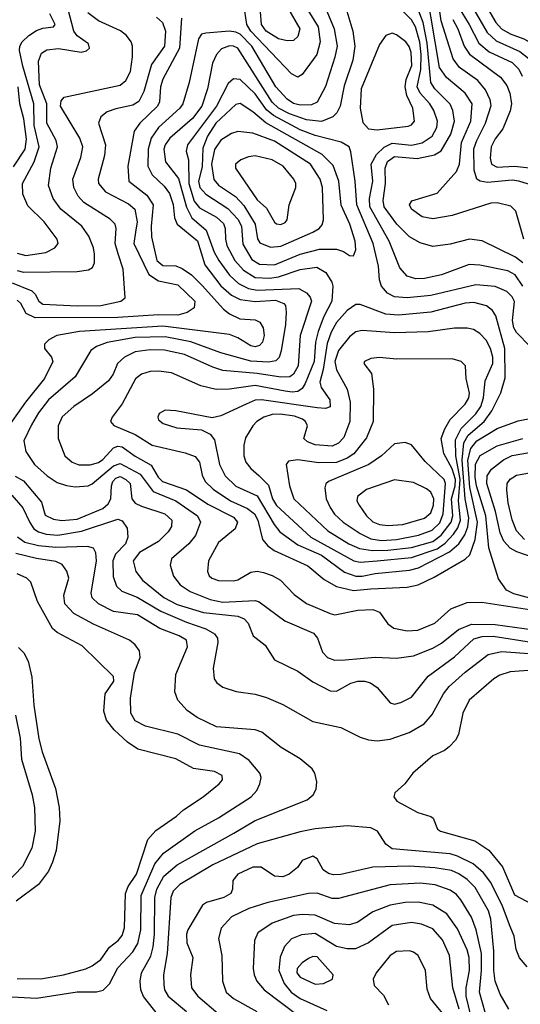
# Model space of a CAD drawing. Extents: x 997028 to 1115134, y 536408 to 618974.
# Tile 47 of 256: x 1015657 to 1017993, y 556888 to 561478. Entities that reach past the tile are written whole.
import ezdxf

# ---------------------------------------------------------------- set-up
doc = ezdxf.new("R2010")
doc.units = 0

msp = doc.modelspace()

# ---------------------------------------------------------------- linework, layer by layer
at = {"layer": '0CON10XD'}
for points in [[(1018009.4, 560455), (1017972.2, 560585), (1017948.9, 560608.9), (1017885, 560623.9), (1017855, 560622), (1017675, 560565.4), (1017585, 560550), (1017535, 560558.5), (1017485, 560594.4), (1017475.8, 560615), (1017486.6, 560633.4), (1017605, 560669.1), (1017695, 560770.7), (1017708.7, 560805), (1017718.6, 560905), (1017762.5, 561005), (1017768, 561085), (1017735.9, 561135), (1017648.2, 561208.1), (1017615.4, 561255.4), (1017555.6, 561615)], [(1018051.1, 560705), (1017985, 560725.5), (1017955, 560729.5), (1017839.5, 560719.5), (1017805, 560724.6), (1017790.5, 560735), (1017776.8, 560776.8), (1017776.1, 560876.1), (1017789, 560915), (1017830.9, 560995), (1017857.4, 561077.4), (1017851.6, 561105), (1017830.5, 561150.5), (1017794.3, 561194.3), (1017708.2, 561255), (1017679, 561295), (1017623.2, 561473.2), (1017599.7, 561635)], [(1017724.8, 561615), (1017837.7, 561417.7), (1017879.8, 561379.8), (1017990.2, 561330.2), (1018055, 561278.9)], [(1017798.1, 561605), (1017878.7, 561465), (1017904.8, 561435), (1017945, 561412), (1018008.8, 561388.8), (1018187.1, 561287.1), (1018255, 561216.2), (1018286.4, 561203.6), (1018305, 561212.5), (1018313.3, 561305), (1018305, 561364.3), (1018232.1, 561435), (1018170.8, 561480.8)], [(1017168.4, 561565), (1017210.7, 561425), (1017220.9, 561355), (1017210.8, 561289.2), (1017171, 561169), (1017151.8, 561075), (1017135.9, 561044.1), (1017118.2, 561025), (1017065, 561004), (1016995, 561011.7), (1016915, 561038.8), (1016865, 561065.9), (1016835, 561093.7), (1016675, 561344.6), (1016655, 561354.7), (1016635, 561355.7), (1016597.8, 561342.2), (1016575, 561315.6), (1016556.4, 561275), (1016532.3, 561155), (1016506.6, 561075), (1016462.4, 561017.6), (1016357.2, 560925), (1016335.2, 560895), (1016328.9, 560875), (1016336.9, 560815), (1016398.1, 560738.1), (1016434.5, 560604.5), (1016460.4, 560555), (1016527.1, 560497.1), (1016564.4, 560394.4), (1016585.2, 560355), (1016635, 560287.1), (1016677.4, 560247.4), (1016724.7, 560224.7), (1016765, 560216.4), (1016958.8, 560225), (1016995.5, 560205), (1017011.5, 560185), (1017018.2, 560165), (1016965.6, 560005), (1016956.8, 559865), (1016935, 559825.4), (1016916.7, 559813.3), (1016875, 559811.3), (1016765, 559828.7), (1016605, 559843), (1016557.3, 559857.3), (1016425, 559917.5), (1016333, 559937), (1016265, 559938.8), (1016195, 559929.8), (1016145.5, 559905), (1016113.8, 559875), (1016092.5, 559825), (1016070.6, 559795), (1015996.6, 559733.4), (1015908.9, 559675), (1015855, 559626.9), (1015835.5, 559585), (1015835.5, 559525), (1015866.9, 559445), (1015901.4, 559415), (1015932.9, 559402.9), (1015985, 559402.9), (1016025, 559413.9), (1016045, 559427.3), (1016095, 559481.6), (1016115, 559489.8), (1016135, 559486.6), (1016195, 559443), (1016270.6, 559400.6), (1016303.2, 559345), (1016322.3, 559325), (1016435, 559286.5), (1016535, 559219.2), (1016655, 559158.8), (1016672.3, 559135), (1016661.5, 559105), (1016585, 559040), (1016537.1, 558955), (1016533.1, 558905), (1016540.6, 558885), (1016552.9, 558875), (1016585, 558863.2), (1016655, 558862.3), (1016675, 558866.4), (1016735, 558902), (1016765, 558906.6), (1016795, 558900.9), (1016835, 558887.5), (1016874.4, 558865), (1016937.9, 558797.9), (1016995, 558756.4), (1017105, 558709.6), (1017126.4, 558703.6), (1017235, 558726), (1017305, 558728.7), (1017335.2, 558715.2), (1017375, 558661.8), (1017402, 558642), (1017465, 558629.1)], [(1017685, 561568.1), (1017754.5, 561455), (1017798.8, 561368.8), (1017847.4, 561327.4), (1017955, 561278.7), (1017985, 561246.6), (1018001.2, 561215)], [(1015645, 560309.1), (1015675, 560301.7), (1015925.2, 560304.8), (1015978.5, 560311.5), (1015996.9, 560323.1), (1016005.5, 560345), (1016006, 560385), (1016000.7, 560415), (1015978.8, 560468.8), (1015946.2, 560515), (1015848, 560595), (1015813.2, 560645), (1015791.6, 560705), (1015801.6, 560785), (1015833.3, 560885), (1015826.3, 560915), (1015782.8, 560995), (1015782.9, 561085), (1015749.2, 561175), (1015744.8, 561285.2), (1015758.6, 561321.4), (1015782.6, 561337.4), (1015837.1, 561342.9), (1015942.8, 561327.2), (1015967.7, 561332.3), (1015981.9, 561345), (1015978.2, 561365), (1015925, 561402.5), (1015909.8, 561425), (1015883.3, 561525)], [(1017074.8, 561555), (1017124.8, 561435), (1017137.7, 561355), (1017127.1, 561302.9), (1017083.1, 561166.9), (1017045, 561093.2), (1017018.5, 561081.5), (1016965, 561078.7), (1016935, 561086.6), (1016905, 561107.4), (1016851.7, 561165), (1016739.5, 561355), (1016685, 561410.6), (1016665, 561420.5), (1016636.2, 561423.8), (1016525, 561414.7), (1016505, 561410.6), (1016491.7, 561388.3), (1016447.6, 561185), (1016418.4, 561085), (1016404.7, 561065), (1016304.3, 560975), (1016269.6, 560925), (1016256.1, 560875), (1016254.8, 560795), (1016275.4, 560755.4), (1016331.2, 560701.2), (1016355, 560667.3), (1016373.5, 560616.5), (1016379.4, 560555), (1016391.3, 560525), (1016486.4, 560446.4), (1016520.4, 560335), (1016595, 560236.7), (1016644.5, 560194.4), (1016685, 560173.8), (1016755, 560164.5), (1016849.9, 560169.9), (1016889.2, 560155), (1016896.7, 560145), (1016900, 560115), (1016897, 560057), (1016876.3, 559933.7), (1016866.8, 559903.2), (1016851.9, 559888.1), (1016818.3, 559881.7), (1016735, 559886.8), (1016595, 559925.6), (1016455.8, 559975.8), (1016335, 559999.3), (1016195, 559995.6), (1016065, 559972.4), (1016014.4, 559955), (1015988.2, 559935), (1015916.3, 559813.7), (1015791.8, 559705), (1015744.3, 559645), (1015711.2, 559588.8), (1015676.2, 559515), (1015685.4, 559465), (1015726.2, 559405), (1015785, 559352), (1015830.9, 559320.9), (1015875, 559305.7), (1015915, 559299.8), (1015975.7, 559304.3), (1015995, 559313.8), (1016095, 559397.4), (1016125, 559409.7), (1016219.1, 559359.1), (1016279.1, 559279.1), (1016385, 559234.4), (1016486.7, 559165), (1016499.7, 559135), (1016476.3, 559073.7), (1016446.7, 559035), (1016364.6, 558965), (1016358.5, 558935), (1016374.3, 558884.3), (1016405, 558843.2), (1016451.8, 558811.8), (1016545.8, 558774.2), (1016605, 558762.5), (1016755, 558770), (1016774.3, 558764.3), (1016893.5, 558675), (1017028.1, 558618.1), (1017046.8, 558595), (1017069.1, 558529.1), (1017092.2, 558505), (1017125, 558492.9)], [(1017001.8, 561521.8), (1017050, 561445), (1017059, 561375), (1017043.2, 561315), (1016975, 561221.9), (1016955, 561210.6), (1016925, 561225.6), (1016734.6, 561425), (1016716.9, 561455), (1016707.6, 561517.6)], [(1016906.1, 561535), (1016963.6, 561435), (1016955, 561399.2), (1016935, 561380.5), (1016905, 561379.4), (1016865, 561388.5), (1016807.4, 561425), (1016785.2, 561455), (1016780.3, 561515)], [(1018004.2, 560235), (1017968.5, 560288.5), (1017935, 560306.5), (1017804, 560334), (1017753.6, 560336.4), (1017625, 560288.4), (1017545, 560270.7), (1017505, 560270), (1017465, 560282.9), (1017431.2, 560321.2), (1017380, 560445), (1017290.9, 560605), (1017288.4, 560645), (1017304.8, 560724.8), (1017296.3, 560803.7), (1017321.2, 560848.8), (1017357.1, 560882.9), (1017395, 560902.4), (1017485, 560893.4), (1017535, 560903.5), (1017580.6, 560935), (1017603, 560975), (1017606.4, 561005), (1017588.9, 561055), (1017570.9, 561085), (1017524.8, 561135), (1017510.8, 561165), (1017528.4, 561245), (1017530.4, 561315), (1017523.6, 561373.6), (1017504.1, 561445), (1017485, 561477), (1017445.7, 561515.7)], [(1018004.8, 560345), (1017970.9, 560370.9), (1017815, 560446.8), (1017755, 560454.7), (1017665, 560430.7), (1017585, 560421.1), (1017525, 560437.2), (1017475, 560465.3), (1017415.7, 560525), (1017357.4, 560605), (1017352.2, 560635), (1017364, 560715), (1017361.6, 560785), (1017373.3, 560816.7), (1017405, 560839.5), (1017511.2, 560831.2), (1017592.3, 560847.7), (1017623.3, 560866.7), (1017668.4, 560945), (1017684.8, 561004.8), (1017677, 561055), (1017664.9, 561084.9), (1017593, 561155), (1017574.5, 561185), (1017558.7, 561368.7), (1017539, 561465), (1017507.7, 561545)], [(1016412.4, 561485), (1016402.8, 561345), (1016325, 561201.4), (1016314.3, 561165), (1016308.6, 561095), (1016300, 561075), (1016217.8, 560995), (1016191.6, 560958.4), (1016161.3, 560795), (1016166.4, 560725), (1016250.6, 560660.6), (1016279.8, 560615), (1016269.8, 560515), (1016271.1, 560465), (1016297.4, 560355), (1016325, 560331.7), (1016385, 560329.7), (1016415, 560318.4), (1016458.7, 560288.7), (1016508.1, 560238.1), (1016607.8, 560127.8), (1016635, 560106.5), (1016683.5, 560083.5), (1016755, 560079.1), (1016777.6, 560067.6), (1016792.1, 560042.1), (1016797.9, 560005), (1016789.5, 559975), (1016775, 559958.6), (1016755, 559952.7), (1016735, 559957.4), (1016675, 559995.5), (1016635, 560010.4), (1016325, 560049), (1015935.6, 560024.4), (1015830, 560005), (1015792.9, 559985), (1015772.5, 559965), (1015772.9, 559945), (1015805.8, 559905), (1015811.4, 559885), (1015772.7, 559805), (1015683.9, 559695), (1015601.1, 559578.9)], [(1015621.3, 560251.3), (1015713.5, 560213.5), (1015728.5, 560198.5), (1015746, 560165), (1015765, 560152.3), (1015925, 560143.8), (1016035, 560146.2), (1016128.8, 560165), (1016149.2, 560180.8), (1016139.3, 560315), (1016115.9, 560385.9), (1016102.4, 560435), (1016106.6, 560505), (1016102.3, 560525), (1016078.2, 560548.2), (1015955.4, 560625), (1015930, 560655), (1015908.7, 560695), (1015905.3, 560735), (1015941.4, 560835), (1015950.8, 560885), (1015938.1, 560925), (1015847.2, 561075), (1015850.4, 561099.6), (1015865, 561116.7), (1016125, 561173.2), (1016152.7, 561195), (1016174, 561236), (1016183.8, 561305), (1016182.9, 561355), (1016176.4, 561375), (1016154.7, 561404.7), (1016126.4, 561426.4), (1016025, 561473.1), (1015975, 561509.4)], [(1015645, 560389.8), (1015685, 560378.6), (1015778, 560392), (1015820, 560415), (1015836, 560434), (1015831.1, 560455), (1015770.8, 560535), (1015695, 560609.4), (1015671.2, 560665), (1015669.5, 560715), (1015724.3, 560815.7), (1015747.2, 560885), (1015723.8, 560985), (1015722.3, 561085), (1015670.7, 561260.7), (1015656.1, 561335), (1015657.8, 561355), (1015668.1, 561375), (1015698.9, 561405), (1015735, 561427.5), (1015765, 561438.9), (1015815, 561444.5), (1015822, 561455), (1015797.5, 561505)], [(1016295, 561489.5), (1016323.7, 561465), (1016337.5, 561425), (1016332.8, 561355), (1016271.4, 561268.6), (1016236.5, 561143.5), (1016213.1, 561096.9), (1016185, 561079.2), (1016105, 561062.7), (1016065, 561048.2), (1016035.3, 561024.7), (1016023.9, 560995), (1016056.5, 560895), (1016051.9, 560845), (1016022.4, 560735), (1016024.1, 560715), (1016056.4, 560675), (1016165, 560619.4), (1016193.9, 560595), (1016204.8, 560535), (1016196.9, 560486.9), (1016189.8, 560435), (1016259.5, 560289.5), (1016305, 560260.4), (1016395, 560241.7), (1016474.1, 560165), (1016471.2, 560135), (1016437.6, 560112.4), (1016395, 560100.7), (1016305, 560101.7), (1016115, 560090.3), (1015728.5, 560088.5), (1015687.6, 560107.6), (1015661.4, 560155), (1015645, 560170.2)], [(1017678.1, 561478.1), (1017701.7, 561435), (1017730.4, 561355), (1017755, 561316.9), (1017899.7, 561209.7), (1017930.5, 561170.5), (1017943.7, 561135), (1017951.2, 561085), (1017945, 561053.1), (1017911, 560969), (1017875, 560921.8), (1017855.9, 560885), (1017852.3, 560832.3), (1017858.7, 560805), (1017885, 560790.9), (1017965, 560795.2), (1018091.5, 560781.5)], [(1017325, 560964.1), (1017469, 560981), (1017485, 560987.3), (1017498.5, 561005), (1017490.7, 561065), (1017463.7, 561125), (1017455.1, 561165), (1017460.6, 561199.4), (1017486, 561265), (1017483.1, 561325), (1017473.6, 561353.6), (1017458.5, 561375), (1017415, 561407.5), (1017395, 561414.4), (1017365.5, 561404.5), (1017335, 561362), (1017250.4, 561155), (1017245.2, 561065.2), (1017258, 560998), (1017285, 560969.5), (1017325, 560964.1)], [(1018039.2, 559955), (1017975, 560019.6), (1017961.9, 560041.9), (1017955.6, 560075), (1017965, 560164), (1017955, 560186.1), (1017930.3, 560210.3), (1017875, 560234.3), (1017785, 560242.6), (1017575, 560191.6), (1017465, 560181.7), (1017405, 560185.7), (1017372.3, 560202.3), (1017344.2, 560235), (1017335.7, 560265), (1017330.5, 560329.5), (1017305.6, 560435), (1017229.5, 560615), (1017222.4, 560725), (1017202.4, 560862.4), (1017194.3, 560885), (1017156.4, 560906.4), (1017035, 560937.7), (1016965, 560964), (1016841.5, 561031.5), (1016808.4, 561058.4), (1016755, 561132.7), (1016685, 561198.9), (1016655, 561202.8), (1016628.8, 561181.2), (1016575.2, 561075), (1016439.7, 560895), (1016433.6, 560865), (1016444.2, 560825), (1016446.2, 560715), (1016471.2, 560631.2), (1016495, 560600.8), (1016575, 560557.2), (1016607.1, 560527.1), (1016615.2, 560505), (1016616.4, 560455), (1016624, 560425), (1016661.2, 560355), (1016700.3, 560310.3), (1016755, 560275.5), (1016822.2, 560272.2), (1016865, 560278.7), (1016965, 560313), (1017043.8, 560323.8), (1017085, 560298.8), (1017112.4, 560255), (1017117.4, 560235), (1017113.8, 560165), (1017076.5, 560093.5), (1017050, 560025), (1017037, 559975), (1017030.7, 559885), (1016988.5, 559781.5), (1016975, 559759.2), (1016955, 559745.2), (1016928.5, 559741.5), (1016895, 559746), (1016755, 559773.2), (1016635, 559754.8), (1016573.5, 559753.5), (1016501.5, 559771.5), (1016365, 559831.3), (1016305, 559840), (1016265, 559837.3), (1016224.8, 559825.2), (1016196.7, 559803.3), (1016135, 559686.4), (1016087.7, 559625), (1016081.2, 559605), (1016096.1, 559586.1), (1016194.9, 559544.8), (1016274.5, 559495), (1016429, 559459), (1016475, 559441.6), (1016495.3, 559415), (1016507.7, 559355), (1016521.4, 559325), (1016559.4, 559289.4), (1016640.3, 559235), (1016719.7, 559199.7), (1016751.6, 559175), (1016767.2, 559145), (1016790.3, 559055), (1016814.8, 559024.8), (1016843.8, 559003.8), (1017001.7, 558931.7), (1017077.8, 558867.8), (1017134.4, 558835), (1017215, 558816.2)], [(1015627.5, 560792.5), (1015681.5, 560875), (1015688.3, 560921.7), (1015675.7, 561015.7), (1015657.4, 561085), (1015649.5, 561165)], [(1016845, 560334.5), (1016965, 560384.5), (1017055, 560407.9), (1017135, 560408.7), (1017167.8, 560397.8), (1017195, 560379.2), (1017215, 560376.7), (1017224.5, 560405.5), (1017221.8, 560445), (1017197.3, 560525), (1017156.5, 560613.5), (1017145.6, 560725), (1017118.7, 560798.7), (1017068.8, 560848.8), (1016805, 560997.1), (1016745, 561048.1), (1016685, 561087.1), (1016665, 561082.2), (1016571.5, 560995), (1016533.2, 560935), (1016511.5, 560878.5), (1016507.8, 560792.2), (1016491, 560725), (1016497.9, 560695), (1016525, 560663.9), (1016627.6, 560597.6), (1016675, 560548.4), (1016691, 560515), (1016698.4, 560431.6), (1016739.9, 560359.9), (1016775, 560339), (1016845, 560334.5)], [(1016827.7, 560417.7), (1016875, 560422), (1017025, 560487.1), (1017053.8, 560505), (1017068.2, 560521.8), (1017074.1, 560545), (1017069.1, 560695), (1017058.6, 560735), (1017012.9, 560805), (1016845, 560911), (1016745, 560949), (1016675, 560957.1), (1016645, 560947.6), (1016595, 560916.5), (1016565, 560872.7), (1016551.4, 560805), (1016563.1, 560733.1), (1016585, 560705.8), (1016663.5, 560653.5), (1016702.1, 560612.1), (1016756, 560525), (1016766.8, 560456.8), (1016777.7, 560437.7), (1016827.7, 560417.7)], [(1016875, 560522.9), (1016895, 560531.9), (1016904.5, 560545.5), (1016913.5, 560615), (1016944.6, 560695), (1016944.5, 560715), (1016936.2, 560735), (1016886.4, 560795), (1016835, 560824.2), (1016755, 560843.4), (1016725, 560839.2), (1016689.2, 560825), (1016664.2, 560805), (1016664.4, 560785), (1016765, 560638.8), (1016809, 560599), (1016845, 560533.3), (1016855, 560525.6), (1016875, 560522.9)], [(1017225, 558883.1), (1017255, 558884.2), (1017315, 558895.7), (1017475, 558911.2), (1017517, 558923), (1017662.8, 558997.2), (1017705.1, 559034.9), (1017733.8, 559076.2), (1017747, 559113), (1017751.9, 559155), (1017735.2, 559245), (1017721.6, 559425), (1017729.8, 559505), (1017749, 559541), (1017824.4, 559605), (1017859.4, 559655), (1017901.9, 559738.1), (1017922, 559808), (1017919.9, 559945), (1017877.8, 560097.8), (1017862.2, 560122.2), (1017835, 560144.6), (1017775, 560159.5), (1017735, 560156.1), (1017575, 560114.4), (1017425, 560100), (1017365, 560105.7), (1017245, 560150.4), (1017225, 560150.8), (1017185, 560122.2), (1017135, 560065.9), (1017109.3, 560020.7), (1017090.9, 559969.1), (1017072.8, 559847.2), (1017057.4, 559787.4), (1017063.9, 559763.9), (1017103.3, 559705), (1017105, 559673.8), (1017084.4, 559665.6), (1017045, 559668.1), (1016785, 559705.9), (1016755, 559703.6), (1016714.2, 559685.8), (1016595, 559631.2), (1016555, 559621.1), (1016385, 559654.2), (1016335, 559658), (1016307.7, 559642.3), (1016302, 559625), (1016305, 559613.3), (1016326.7, 559595), (1016390, 559575), (1016505, 559565.7), (1016545, 559546.2), (1016565, 559520), (1016589.5, 559405), (1016615, 559350.9), (1016665, 559303.9), (1016765, 559258.4), (1016843.9, 559123.9), (1016870.6, 559090.6), (1016955, 559029.8), (1017065, 558982), (1017172.6, 558902.6), (1017225, 558883.1)], [(1017245, 558948.7), (1017325, 558954.6), (1017485, 558971.1), (1017605, 559011.3), (1017642.4, 559037.6), (1017680.6, 559079.4), (1017701.3, 559108.7), (1017714.2, 559145), (1017703.9, 559235), (1017711.9, 559335), (1017692.5, 559445), (1017690.5, 559519.5), (1017717.4, 559572.6), (1017785, 559640.4), (1017808.1, 559675), (1017820.4, 559715), (1017829.2, 559795), (1017864, 559875), (1017864.4, 559905), (1017853.2, 559945), (1017833.6, 559983.6), (1017804.3, 560014.3), (1017773.6, 560033.6), (1017745, 560040), (1017685, 560039.2), (1017562.6, 560022.6), (1017405, 560018), (1017255, 560029.3), (1017225, 560022.3), (1017195, 560000), (1017145, 559935.4), (1017126.9, 559885), (1017135.4, 559845.4), (1017184.8, 559754.8), (1017199.4, 559695), (1017197.2, 559605), (1017169.8, 559530.2), (1017145, 559503.8), (1017115, 559489.8), (1017035, 559495.7), (1016999.5, 559509.5), (1016982.5, 559525), (1016999.7, 559585), (1016990.9, 559605), (1016975.8, 559615.8), (1016938.9, 559628.9), (1016871.8, 559638.2), (1016835, 559636.7), (1016795.5, 559624.5), (1016762.7, 559605), (1016743.8, 559585), (1016710.9, 559529.1), (1016701.8, 559495), (1016701.8, 559445), (1016712.5, 559415), (1016735.4, 559385), (1016772.6, 559352.6), (1016817.5, 559307.5), (1016836.6, 559245), (1016855, 559213.8), (1017015.3, 559065), (1017215.5, 558955), (1017245, 558948.7)], [(1017303.3, 559003.3), (1017375, 559004.9), (1017485, 559016.9), (1017584.7, 559045), (1017624, 559075), (1017670.1, 559135), (1017677.6, 559165), (1017671.2, 559245), (1017688.1, 559305), (1017689.5, 559335), (1017675, 559384.8), (1017635.2, 559455), (1017623.1, 559525), (1017639.8, 559570.2), (1017665.2, 559614.8), (1017734.6, 559685), (1017753.1, 559715), (1017755, 559737.5), (1017739.2, 559805), (1017737.5, 559865), (1017716.2, 559885), (1017675, 559896.5), (1017415, 559895.4), (1017336.3, 559903.7), (1017295, 559898.2), (1017266.2, 559885), (1017262.5, 559875), (1017298, 559828), (1017307.7, 559755), (1017305.4, 559605.4), (1017275, 559528.1), (1017215.7, 559454.3), (1017185, 559433.5), (1017135, 559413), (1017052.8, 559412.8), (1016954.7, 559425.3), (1016910.5, 559419.5), (1016900, 559405), (1016915.8, 559305), (1016935.3, 559245), (1017095, 559094.8), (1017192.8, 559035), (1017242.6, 559012.6), (1017303.3, 559003.3)], [(1017215, 558816.2), (1017295, 558824.1), (1017465, 558832.7), (1017516, 558844), (1017591.2, 558878.8), (1017735, 558963.1), (1017756.8, 558983.2), (1017782.3, 559055), (1017792.7, 559135), (1017757.8, 559297.8), (1017748.1, 559425), (1017761.5, 559478.5), (1017789.3, 559515), (1017885, 559572.1), (1017982.8, 559607.2), (1018205, 559650.7)], [(1017345, 559050.1), (1017415, 559054.1), (1017517.8, 559075), (1017581.5, 559098.5), (1017617.5, 559132.5), (1017633.1, 559175), (1017643.2, 559315), (1017637.5, 559335), (1017548.7, 559418.7), (1017485, 559495.8), (1017455, 559507.1), (1017405, 559500.6), (1017344.5, 559445), (1017286, 559404), (1017096.9, 559325), (1017085.3, 559314.7), (1017080, 559295), (1017086.6, 559245), (1017105, 559203.5), (1017125, 559172.5), (1017166.7, 559135), (1017245, 559081.9), (1017295, 559057.2), (1017345, 559050.1)], [(1018060, 558775), (1017962, 558802), (1017928.7, 558818.7), (1017891.2, 558871.2), (1017845.2, 559015.2), (1017832.4, 559165), (1017788.9, 559305), (1017781.9, 559345), (1017784.1, 559405.9), (1017805, 559446.2), (1017885, 559490.6), (1018005, 559525.6)], [(1018097.5, 558955), (1017977.1, 558997.1), (1017944.9, 559014.9), (1017916.3, 559046.3), (1017899, 559085), (1017877.5, 559185), (1017835.8, 559315), (1017838.7, 559351.3), (1017857.9, 559382.1), (1017913.6, 559426.4), (1017955, 559446.2), (1018035, 559459.8)], [(1018012.2, 559055), (1017975.1, 559095.1), (1017954.3, 559145.7), (1017935.2, 559225), (1017929.5, 559285), (1017931.1, 559315), (1017945, 559336.2), (1017975.3, 559354.7), (1018035, 559364.7)], [(1015635, 559349.2), (1015675, 559328.1), (1015758.7, 559228.7), (1015775, 559167.5), (1015815, 559149.1), (1015853.9, 559143.9), (1015925, 559150), (1016045, 559199.3), (1016069, 559221), (1016081.6, 559245), (1016084.5, 559305), (1016091.5, 559325), (1016105, 559340.4), (1016125, 559347.6), (1016152.4, 559335), (1016171.9, 559315), (1016180.6, 559245), (1016195, 559224.7), (1016225, 559209.5), (1016333.5, 559175), (1016367.1, 559145), (1016364.7, 559115.3), (1016349.9, 559090.1), (1016305, 559045.4), (1016215, 558994.6), (1016186.7, 558955), (1016198.9, 558905), (1016230.4, 558865), (1016330, 558785), (1016391.8, 558751.8), (1016514.9, 558714.9), (1016675, 558696.7), (1016704.5, 558685), (1016722.7, 558665), (1016746.2, 558606.2), (1016802.7, 558562.7), (1016845, 558493.1), (1016955, 558440.4), (1017025, 558390.9), (1017105, 558348.9), (1017135, 558347.8), (1017201.2, 558385), (1017235, 558393.5), (1017265, 558394.4), (1017293.9, 558386.1), (1017325, 558364.3), (1017385, 558293.5), (1017405, 558286.5)], [(1017375, 559120.4), (1017445, 559124.4), (1017545, 559153.8), (1017575, 559179.5), (1017588, 559215), (1017589.8, 559245), (1017575, 559274.6), (1017555, 559291.3), (1017495, 559320), (1017405, 559332.1), (1017275, 559287.5), (1017233.3, 559255), (1017230, 559235), (1017240.5, 559215), (1017275.4, 559165), (1017305, 559137.6), (1017335, 559125.3), (1017375, 559120.4)], [(1015620.7, 559260.7), (1015671.7, 559201.7), (1015704.2, 559134.2), (1015723.4, 559105), (1015745, 559090.3), (1015780.3, 559080.3), (1015835, 559075.5), (1015945, 559093.5), (1016115, 559149.6), (1016135, 559142.1), (1016157.5, 559107.5), (1016160.7, 559065), (1016150.6, 559035), (1016104.2, 558985.8), (1016091, 558955), (1016092.2, 558882.2), (1016107.7, 558837.7), (1016133.7, 558813.7), (1016205, 558786.1), (1016315, 558719.8), (1016435, 558669), (1016525, 558638.8), (1016565.5, 558615.5), (1016579.7, 558595), (1016581.6, 558575), (1016558.8, 558455), (1016564.6, 558405), (1016576.9, 558386.9), (1016605, 558366.2), (1016666.8, 558346.8), (1016755, 558333.8), (1016807.6, 558317.6), (1016884.2, 558285), (1017025, 558206.4), (1017155, 558177.9), (1017245, 558133.1), (1017285, 558120), (1017325, 558115.4)], [(1016304.5, 556835), (1016233.9, 556923.9), (1016222.7, 556955), (1016218.2, 556995), (1016224.7, 557035), (1016268, 557112), (1016279.3, 557155), (1016286.4, 557215), (1016287.2, 557385), (1016297.2, 557425), (1016328.9, 557485), (1016391.8, 557538.2), (1016656.5, 557685), (1016755.6, 557745), (1016998.3, 557841.7), (1017026, 557865), (1017039.7, 557890.3), (1017042.5, 557925), (1017034.3, 557965), (1017020.8, 557985), (1016965, 558032.9), (1016877.5, 558085), (1016786.4, 558156.4), (1016755, 558166.9), (1016575, 558181.5), (1016485, 558225.4), (1016437.6, 558257.6), (1016394.2, 558305), (1016380, 558345), (1016385.8, 558425), (1016439.2, 558555), (1016435.8, 558585), (1016401.4, 558605), (1016310.2, 558640.2), (1016206.8, 558703.2), (1016095, 558719.2), (1016024.5, 558755), (1015995, 558782.9), (1015989.6, 558805), (1016015.3, 558955.3), (1016012.1, 558992.1), (1016001.2, 559015), (1015972.6, 559022.6), (1015825, 559017.7), (1015745, 559025.2), (1015680.7, 559040.7), (1015646.3, 559066.3)], [(1015532.5, 556927.5), (1015735, 556916.8), (1015925, 556945.2), (1016015, 556945.3), (1016046.6, 556953.4), (1016076, 556984), (1016115, 557058.2), (1016185, 557133.2), (1016208, 557172), (1016222.4, 557235), (1016223.9, 557395), (1016286.8, 557543.2), (1016327.1, 557592.9), (1016473.3, 557696.7), (1016585, 557757.1), (1016737.3, 557855), (1016762.7, 557885), (1016777.3, 557915), (1016782.7, 557945), (1016777.1, 557965), (1016727.1, 558025), (1016682.9, 558055), (1016495.6, 558095.6), (1016395, 558146.8), (1016244.2, 558185), (1016195, 558209.7), (1016175.2, 558245), (1016173.9, 558315), (1016193, 558435), (1016219.2, 558505), (1016215.5, 558535), (1016195, 558564.3), (1016169.2, 558585), (1016000.4, 558660.4), (1015909.9, 558709.9), (1015866.7, 558755), (1015862.1, 558795), (1015885.7, 558875), (1015877, 558907), (1015855, 558938.5), (1015825, 558952.7), (1015735, 558965.5), (1015638.7, 558988.7)], [(1015645, 557007.8), (1015755, 557007.3), (1015861.2, 557025), (1015965, 557053.8), (1015995, 557067.5), (1016035, 557096.2), (1016075.6, 557154.4), (1016116.8, 557185), (1016135, 557208.9), (1016145.7, 557245), (1016150.9, 557405), (1016163.3, 557436.7), (1016201.6, 557495), (1016254.4, 557655.6), (1016291.2, 557698.8), (1016388.1, 557765), (1016421.4, 557795), (1016512.9, 557855), (1016588, 557915), (1016602.9, 557935), (1016602, 557955), (1016565, 557973.1), (1016467.7, 557987.7), (1016385, 558031.8), (1016207.6, 558077.6), (1016159.6, 558109.6), (1016097.7, 558167.7), (1016061.7, 558211.7), (1016050, 558255), (1016055.6, 558335), (1016096, 558394), (1016095, 558416), (1015948.7, 558558.7), (1015831.6, 558621.6), (1015810.3, 558640.2), (1015739.5, 558765), (1015709.4, 558855), (1015690, 558875), (1015644.7, 558894.7)], [(1017465, 558629.1), (1017515, 558632.7), (1017593.3, 558665), (1017668.7, 558731.3), (1017745, 558761.2), (1017813, 558763), (1018035, 558728.6)], [(1017125, 558492.9), (1017175, 558494.2), (1017316, 558506), (1017415, 558502.1), (1017495, 558511.6), (1017585, 558547.7), (1017625, 558571.6), (1017704.6, 558635.4), (1017765, 558659.8), (1017875, 558659), (1018055, 558632.8)], [(1017405, 558286.5), (1017435, 558294.6), (1017485, 558319.5), (1017562.3, 558417.7), (1017685, 558507.6), (1017775, 558591.7), (1017815, 558602.1), (1017865.8, 558604.2), (1018045, 558576.8)], [(1015651.4, 558551.4), (1015676.4, 558526.4), (1015696.9, 558486.9), (1015713.3, 558413.3), (1015722.4, 558282.4), (1015746.2, 558125), (1015761.5, 558065), (1015824.1, 557894.1), (1015841.2, 557805), (1015843.7, 557743.7), (1015826.8, 557605), (1015810.1, 557549.9), (1015791.1, 557508.9), (1015744.2, 557445.8), (1015640.9, 557369.1)], [(1017325, 558115.4), (1017385, 558123.8), (1017474.3, 558155.7), (1017543.5, 558195), (1017581.7, 558238.3), (1017634.5, 558335.5), (1017661, 558369), (1017735, 558435.8), (1017842, 558518), (1017905, 558532.5), (1018055, 558521.5)], [(1018135, 558451.6), (1017945, 558437.3), (1017897.6, 558422.4), (1017868.9, 558405), (1017753.5, 558305), (1017723.8, 558245), (1017704.4, 558145), (1017690.6, 558119.4), (1017661.3, 558088.7), (1017638.5, 558071.5), (1017584.1, 558045.9), (1017490.8, 557965), (1017454.4, 557915.6), (1017406.4, 557873.6), (1017402.5, 557855), (1017416.7, 557835), (1017515, 557782), (1017575, 557763.8), (1017586.2, 557755), (1017606.2, 557705), (1017620, 557695), (1017779.8, 557649.8), (1017845, 557606.5), (1017909.4, 557529.4), (1017965, 557398.5), (1018045, 557355.5)], [(1015636.8, 558235), (1015658.6, 558128.6), (1015665, 558030), (1015714.8, 557865), (1015725.2, 557805), (1015729.1, 557695), (1015713.8, 557615), (1015670.1, 557529.9), (1015596.5, 557453.5)], [(1017945, 557251.1), (1017909.7, 557345), (1017855.6, 557455), (1017820.6, 557500.6), (1017772.1, 557542.1), (1017699.1, 557579.1), (1017665, 557589.4), (1017395, 557612.9), (1017364.5, 557634.5), (1017326.6, 557695), (1017295, 557711.2), (1017185, 557720), (1017035, 557706.4), (1016965, 557692.5), (1016764.8, 557635.2), (1016558.3, 557538.3), (1016404, 557446), (1016373.4, 557415), (1016361.3, 557385), (1016344.5, 557125), (1016327.7, 557025), (1016328.6, 556978.6), (1016332.9, 556955), (1016348.8, 556925), (1016434.7, 556855)], [(1017939.6, 556865), (1017899.3, 556935), (1017875.6, 556995.6), (1017869.3, 557045), (1017869.8, 557135), (1017854.5, 557284.5), (1017844.2, 557324.2), (1017781.6, 557431.6), (1017745, 557468.9), (1017705.4, 557495.4), (1017670.9, 557510.9), (1017594.5, 557524.5), (1017475, 557532.3), (1017305, 557527.1), (1017155, 557493.4), (1017121.7, 557491.7), (1017098.3, 557498.3), (1017072.9, 557515), (1017045, 557565.8), (1017025, 557578.1), (1016975, 557558.8), (1016952.5, 557525), (1016914, 557495), (1016885, 557482.3), (1016845, 557485.5), (1016782.7, 557527.3), (1016745, 557527.4), (1016674.8, 557495.2), (1016651.1, 557465), (1016650, 557425), (1016642.2, 557405), (1016610, 557385), (1016528, 557362), (1016510, 557350), (1016441.8, 557235), (1016435.5, 557215), (1016436.7, 557175), (1016464.2, 557105.8), (1016453.1, 557025), (1016457.8, 556965), (1016487.7, 556925), (1016582.9, 556845)], [(1017829.6, 556845), (1017802, 556945), (1017812.1, 557045), (1017811.5, 557125), (1017787, 557235), (1017765, 557293.6), (1017715.5, 557375.5), (1017695, 557400), (1017665, 557420.2), (1017595, 557444.3), (1017525, 557452.5), (1017385, 557444.8), (1017145, 557380.6), (1017115, 557380.8), (1017045, 557405.2), (1017005, 557404.3), (1016815, 557363), (1016725.2, 557334.8), (1016645, 557296), (1016597.2, 557242.8), (1016584, 557195), (1016599.3, 557115), (1016602.5, 556995), (1016620.8, 556945), (1016653.6, 556915), (1016763.9, 556853.9)], [(1017761.1, 556835), (1017740.4, 556925), (1017739.3, 556965), (1017755.5, 557045), (1017753.4, 557106.6), (1017745, 557142.2), (1017699.8, 557239.8), (1017649.2, 557309.2), (1017585, 557350.5), (1017516.3, 557363.7), (1017455, 557362), (1017385, 557350.5), (1017305, 557318.8), (1017235, 557271.5), (1017195, 557258.2), (1017125, 557264.7), (1017035, 557303.1), (1016976.6, 557306.6), (1016935, 557302), (1016834.4, 557265.6), (1016768.3, 557221.7), (1016751.8, 557185), (1016746.2, 557055), (1016750.4, 557025), (1016763.8, 556995), (1016797.5, 556955), (1016955.5, 556835)], [(1017707.2, 556865), (1017677.4, 556965), (1017661.6, 557115), (1017628.8, 557188.8), (1017585, 557239.1), (1017531, 557261), (1017485, 557268.8), (1017395, 557255.3), (1017285, 557174.1), (1017223.8, 557146.2), (1017185, 557145.8), (1017135, 557157.1), (1017035, 557217.3), (1016971.5, 557211.5), (1016925, 557192.5), (1016892.5, 557157.5), (1016871.9, 557108.1), (1016866, 557045), (1016891.5, 556985), (1016924.2, 556944.2), (1016965.4, 556915), (1017089.2, 556859.2)], [(1018025, 557061.9), (1017989.5, 557105), (1017972.9, 557142.9), (1017963.4, 557205), (1017945, 557251.1)], [(1017035, 556982.3), (1017075, 556984.4), (1017115.7, 557004.3), (1017118.8, 557025), (1017045, 557108.5), (1017025, 557110.9), (1017005, 557101.1), (1016975, 557080.5), (1016952.2, 557055), (1016949.7, 557035), (1016965, 557014.7), (1017035, 556982.3)], [(1017665, 556802.7), (1017573.1, 556915), (1017557.9, 556957.9), (1017550, 557045), (1017515.7, 557115), (1017495, 557130.6), (1017475, 557136.5), (1017415, 557134.5), (1017385.6, 557115), (1017320.8, 557035), (1017306, 557005), (1017311.2, 556975), (1017355, 556930), (1017378, 556885)]]:
    msp.add_lwpolyline(points, dxfattribs=at)

doc.saveas('drawing.dxf')
